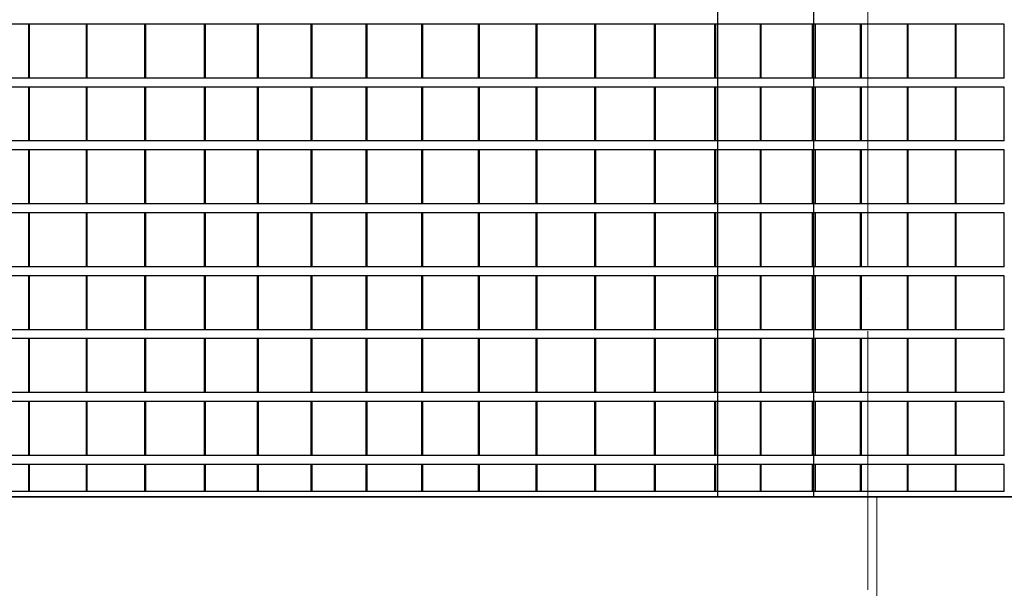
# Model space of a CAD drawing. Header units: millimetres. Extents: x 27034 to 255531, y -206966 to 210227.
# Tile 58 of 87: x 158030 to 163516, y -631 to 2533. Entities that reach past the tile are written whole.
import ezdxf

# ---------------------------------------------------------------- set-up
doc = ezdxf.new("R2010")
doc.units = ezdxf.units.MM
doc.header["$LTSCALE"] = 0.05
doc.linetypes.add('ACAD_ISO04W100', pattern=[30, 24, -3, 0, -3])
doc.layers.get('0').update_dxf_attribs({"lineweight": 0})
for name, color, linetype, lineweight in [('001 Axis', 1, 'ACAD_ISO04W100', 13), ('A-Elev', 111, 'Continuous', 25), ('A-Sect-Thin', 31, 'Continuous', 25)]:
    doc.layers.add(name, color=color, linetype=linetype, lineweight=lineweight)
doc.layers.add('A-20--F3-WALLS', color=250, linetype='Continuous')

# ---------------------------------------------------------------- blocks, each defined once
blk = doc.blocks.new('*U42')
at = {"layer": 'A-Sect-Thin', "color": 252, "linetype": 'Continuous', "lineweight": 25}
for points in [[(6784.1, 1248), (6784.1, 1548)], [(6784.1, 1548), (7052, 1548)], [(7052, 1248), (7052, 1548)], [(7052, 1548), (7056.5, 1548)], [(7056.5, 1248), (7056.5, 1548)], [(7056.5, 1548), (7318.9, 1548)], [(7318.9, 1248), (7318.9, 1548)], [(7318.9, 1548), (7323.3, 1548)], [(7323.3, 1248), (7323.3, 1548)], [(7323.3, 1548), (7580.2, 1548)], [(7580.2, 1248), (7580.2, 1548)], [(7580.2, 1548), (7584.4, 1548)], [(7584.4, 1248), (7584.4, 1548)], [(7584.4, 1548), (7835.9, 1548)], [(7835.9, 1248), (7835.9, 1548)], [(7835.9, 1548), (7844.9, 1548)], [(7844.9, 1248), (7844.9, 1548)], [(6784.1, 1248), (7052, 1248)], [(7052, 1248), (7056.5, 1248)], [(7056.5, 1248), (7318.9, 1248)], [(7318.9, 1248), (7323.3, 1248)], [(7323.3, 1248), (7580.2, 1248)], [(7580.2, 1248), (7584.4, 1248)], [(7584.4, 1248), (7835.9, 1248)], [(7835.9, 1248), (7844.9, 1248)], [(6784.1, 898), (6784.1, 1198)], [(6784.1, 1198), (7052, 1198)], [(7052, 898), (7052, 1198)], [(7052, 1198), (7056.5, 1198)], [(7056.5, 898), (7056.5, 1198)], [(7056.5, 1198), (7318.9, 1198)], [(7318.9, 898), (7318.9, 1198)], [(7318.9, 1198), (7323.3, 1198)], [(7323.3, 898), (7323.3, 1198)], [(7323.3, 1198), (7580.2, 1198)], [(7580.2, 898), (7580.2, 1198)], [(7580.2, 1198), (7584.4, 1198)], [(7584.4, 898), (7584.4, 1198)], [(7584.4, 1198), (7835.9, 1198)], [(7835.9, 898), (7835.9, 1198)], [(7835.9, 1198), (7844.9, 1198)], [(7844.9, 898), (7844.9, 1198)], [(6784.1, 898), (7052, 898)], [(7052, 898), (7056.5, 898)], [(7056.5, 898), (7318.9, 898)], [(7318.9, 898), (7323.3, 898)], [(7323.3, 898), (7580.2, 898)], [(7580.2, 898), (7584.4, 898)], [(7584.4, 898), (7835.9, 898)], [(7835.9, 898), (7844.9, 898)], [(6784.1, 548), (6784.1, 848)], [(6784.1, 848), (7052, 848)], [(7052, 548), (7052, 848)], [(7052, 848), (7056.5, 848)], [(7056.5, 548), (7056.5, 848)], [(7056.5, 848), (7318.9, 848)], [(7318.9, 548), (7318.9, 848)], [(7318.9, 848), (7323.3, 848)], [(7323.3, 548), (7323.3, 848)], [(7323.3, 848), (7580.2, 848)], [(7580.2, 548), (7580.2, 848)], [(7580.2, 848), (7584.4, 848)], [(7584.4, 548), (7584.4, 848)], [(7584.4, 848), (7835.9, 848)], [(7835.9, 548), (7835.9, 848)], [(7835.9, 848), (7844.9, 848)], [(7844.9, 548), (7844.9, 848)], [(6784.1, 548), (7052, 548)], [(6784.1, 198), (6784.1, 498)], [(6784.1, 498), (7052, 498)], [(7052, 548), (7056.5, 548)], [(7052, 198), (7052, 498)], [(7052, 498), (7056.5, 498)], [(7056.5, 548), (7318.9, 548)], [(7056.5, 198), (7056.5, 498)], [(7056.5, 498), (7318.9, 498)], [(7318.9, 548), (7323.3, 548)], [(7318.9, 198), (7318.9, 498)], [(7318.9, 498), (7323.3, 498)], [(7323.3, 548), (7580.2, 548)], [(7323.3, 198), (7323.3, 498)], [(7323.3, 498), (7580.2, 498)], [(7580.2, 548), (7584.4, 548)], [(7580.2, 198), (7580.2, 498)], [(7580.2, 498), (7584.4, 498)], [(7584.4, 548), (7835.9, 548)], [(7584.4, 198), (7584.4, 498)], [(7584.4, 498), (7835.9, 498)], [(7835.9, 548), (7844.9, 548)], [(7835.9, 198), (7835.9, 498)], [(7835.9, 498), (7844.9, 498)], [(7844.9, 198), (7844.9, 498)], [(6784.1, 198), (7052, 198)], [(7052, 198), (7056.5, 198)], [(7056.5, 198), (7318.9, 198)], [(7318.9, 198), (7323.3, 198)], [(7323.3, 198), (7580.2, 198)], [(7580.2, 198), (7584.4, 198)], [(7584.4, 198), (7835.9, 198)], [(7835.9, 198), (7844.9, 198)], [(6784.1, -152), (6784.1, 148)], [(6784.1, 148), (7052, 148)], [(7052, -152), (7052, 148)], [(7052, 148), (7056.5, 148)], [(7056.5, -152), (7056.5, 148)], [(7056.5, 148), (7318.9, 148)], [(7318.9, -152), (7318.9, 148)], [(7318.9, 148), (7323.3, 148)], [(7323.3, -152), (7323.3, 148)], [(7323.3, 148), (7580.2, 148)], [(7580.2, -152), (7580.2, 148)], [(7580.2, 148), (7584.4, 148)], [(7584.4, -152), (7584.4, 148)], [(7584.4, 148), (7835.9, 148)], [(7835.9, -152), (7835.9, 148)], [(7835.9, 148), (7844.9, 148)], [(7844.9, -152), (7844.9, 148)], [(6784.1, -152), (7052, -152)], [(7052, -152), (7056.5, -152)], [(7056.5, -152), (7318.9, -152)], [(7318.9, -152), (7323.3, -152)], [(7323.3, -152), (7580.2, -152)], [(7580.2, -152), (7584.4, -152)], [(7584.4, -152), (7835.9, -152)], [(7835.9, -152), (7844.9, -152)], [(6784.1, -502), (6784.1, -202)], [(6784.1, -202), (7052, -202)], [(7052, -502), (7052, -202)], [(7052, -202), (7056.5, -202)], [(7056.5, -502), (7056.5, -202)], [(7056.5, -202), (7318.9, -202)], [(7318.9, -502), (7318.9, -202)], [(7318.9, -202), (7323.3, -202)], [(7323.3, -502), (7323.3, -202)], [(7323.3, -202), (7580.2, -202)], [(7580.2, -502), (7580.2, -202)], [(7580.2, -202), (7584.4, -202)], [(7584.4, -502), (7584.4, -202)], [(7584.4, -202), (7835.9, -202)], [(7835.9, -502), (7835.9, -202)], [(7835.9, -202), (7844.9, -202)], [(7844.9, -502), (7844.9, -202)], [(6784.1, -502), (7052, -502)], [(7052, -502), (7056.5, -502)], [(7056.5, -502), (7318.9, -502)], [(7318.9, -502), (7323.3, -502)], [(7323.3, -502), (7580.2, -502)], [(7580.2, -502), (7584.4, -502)], [(7584.4, -502), (7835.9, -502)], [(7835.9, -502), (7844.9, -502)], [(6784.1, -852), (6784.1, -552)], [(6784.1, -552), (7052, -552)], [(7052, -852), (7052, -552)], [(7052, -552), (7056.5, -552)], [(7056.5, -852), (7056.5, -552)], [(7056.5, -552), (7318.9, -552)], [(7318.9, -852), (7318.9, -552)], [(7318.9, -552), (7323.3, -552)], [(7323.3, -852), (7323.3, -552)], [(7323.3, -552), (7580.2, -552)], [(7580.2, -852), (7580.2, -552)], [(7580.2, -552), (7584.4, -552)], [(7584.4, -852), (7584.4, -552)], [(7584.4, -552), (7835.9, -552)], [(7835.9, -852), (7835.9, -552)], [(7835.9, -552), (7844.9, -552)], [(7844.9, -852), (7844.9, -552)], [(6784.1, -852), (7052, -852)], [(7052, -852), (7056.5, -852)], [(7056.5, -852), (7318.9, -852)], [(7318.9, -852), (7323.3, -852)], [(7323.3, -852), (7580.2, -852)], [(7580.2, -852), (7584.4, -852)], [(7584.4, -852), (7835.9, -852)], [(7835.9, -852), (7844.9, -852)], [(6784.1, -1052), (6784.1, -902)], [(6784.1, -902), (7052, -902)], [(7052, -1052), (7052, -902)], [(7052, -902), (7056.5, -902)], [(7056.5, -1052), (7056.5, -902)], [(7056.5, -902), (7318.9, -902)], [(7318.9, -1052), (7318.9, -902)], [(7318.9, -902), (7323.3, -902)], [(7323.3, -1052), (7323.3, -902)], [(7323.3, -902), (7580.2, -902)], [(7580.2, -1052), (7580.2, -902)], [(7580.2, -902), (7584.4, -902)], [(7584.4, -1052), (7584.4, -902)], [(7584.4, -902), (7835.9, -902)], [(7835.9, -1052), (7835.9, -902)], [(7835.9, -902), (7844.9, -902)], [(7844.9, -1052), (7844.9, -902)], [(6784.1, -1052), (7052, -1052)], [(7052, -1052), (7056.5, -1052)], [(7056.5, -1052), (7318.9, -1052)], [(7318.9, -1052), (7323.3, -1052)], [(7323.3, -1052), (7580.2, -1052)], [(7580.2, -1052), (7584.4, -1052)], [(7584.4, -1052), (7835.9, -1052)], [(7835.9, -1052), (7844.9, -1052)]]:
    blk.add_lwpolyline(points, dxfattribs=at)
blk = doc.blocks.new('*U43')
at = {"layer": 'A-Sect-Thin', "color": 252, "linetype": 'Continuous', "lineweight": 25}
for points in [[(5925.2, 1548), (5929, 1548)], [(5929, 1248), (5929, 1548)], [(5929, 1548), (5933.7, 1548)], [(5933.7, 1248), (5933.7, 1548)], [(5933.7, 1548), (6218, 1548)], [(6218, 1248), (6218, 1548)], [(6218, 1548), (6222.7, 1548)], [(6222.7, 1248), (6222.7, 1548)], [(6222.7, 1548), (6459.8, 1548)], [(5925.2, 1248), (5929, 1248)], [(5929, 1248), (5933.7, 1248)], [(5933.7, 1248), (6218, 1248)], [(6218, 1248), (6222.7, 1248)], [(6222.7, 1248), (6459.8, 1248)], [(5925.2, 1198), (5929, 1198)], [(5929, 898), (5929, 1198)], [(5929, 1198), (5933.7, 1198)], [(5933.7, 898), (5933.7, 1198)], [(5933.7, 1198), (6218, 1198)], [(6218, 898), (6218, 1198)], [(6218, 1198), (6222.7, 1198)], [(6222.7, 898), (6222.7, 1198)], [(6222.7, 1198), (6459.8, 1198)], [(5925.2, 898), (5929, 898)], [(5929, 898), (5933.7, 898)], [(5933.7, 898), (6218, 898)], [(6218, 898), (6222.7, 898)], [(6222.7, 898), (6459.8, 898)], [(5925.2, 848), (5929, 848)], [(5929, 548), (5929, 848)], [(5929, 848), (5933.7, 848)], [(5933.7, 548), (5933.7, 848)], [(5933.7, 848), (6218, 848)], [(6218, 548), (6218, 848)], [(6218, 848), (6222.7, 848)], [(6222.7, 548), (6222.7, 848)], [(6222.7, 848), (6459.8, 848)], [(5925.2, 548), (5929, 548)], [(5925.2, 498), (5929, 498)], [(5929, 548), (5933.7, 548)], [(5929, 198), (5929, 498)], [(5929, 498), (5933.7, 498)], [(5933.7, 548), (6218, 548)], [(5933.7, 198), (5933.7, 498)], [(5933.7, 498), (6218, 498)], [(6218, 548), (6222.7, 548)], [(6218, 198), (6218, 498)], [(6218, 498), (6222.7, 498)], [(6222.7, 548), (6459.8, 548)], [(6222.7, 198), (6222.7, 498)], [(6222.7, 498), (6459.8, 498)], [(5925.2, 198), (5929, 198)], [(5929, 198), (5933.7, 198)], [(5933.7, 198), (6218, 198)], [(6218, 198), (6222.7, 198)], [(6222.7, 198), (6459.8, 198)], [(5925.2, 148), (5929, 148)], [(5929, -152), (5929, 148)], [(5929, 148), (5933.7, 148)], [(5933.7, -152), (5933.7, 148)], [(5933.7, 148), (6218, 148)], [(6218, -152), (6218, 148)], [(6218, 148), (6222.7, 148)], [(6222.7, -152), (6222.7, 148)], [(6222.7, 148), (6459.8, 148)], [(5925.2, -152), (5929, -152)], [(5929, -152), (5933.7, -152)], [(5933.7, -152), (6218, -152)], [(6218, -152), (6222.7, -152)], [(6222.7, -152), (6459.8, -152)], [(5925.2, -202), (5929, -202)], [(5929, -502), (5929, -202)], [(5929, -202), (5933.7, -202)], [(5933.7, -502), (5933.7, -202)], [(5933.7, -202), (6218, -202)], [(6218, -502), (6218, -202)], [(6218, -202), (6222.7, -202)], [(6222.7, -502), (6222.7, -202)], [(6222.7, -202), (6459.8, -202)], [(5925.2, -502), (5929, -502)], [(5929, -502), (5933.7, -502)], [(5933.7, -502), (6218, -502)], [(6218, -502), (6222.7, -502)], [(6222.7, -502), (6459.8, -502)], [(5925.2, -552), (5929, -552)], [(5929, -852), (5929, -552)], [(5929, -552), (5933.7, -552)], [(5933.7, -852), (5933.7, -552)], [(5933.7, -552), (6218, -552)], [(6218, -852), (6218, -552)], [(6218, -552), (6222.7, -552)], [(6222.7, -852), (6222.7, -552)], [(6222.7, -552), (6459.8, -552)], [(5925.2, -852), (5929, -852)], [(5929, -852), (5933.7, -852)], [(5933.7, -852), (6218, -852)], [(6218, -852), (6222.7, -852)], [(6222.7, -852), (6459.8, -852)], [(5925.2, -902), (5929, -902)], [(5929, -1052), (5929, -902)], [(5929, -902), (5933.7, -902)], [(5933.7, -1052), (5933.7, -902)], [(5933.7, -902), (6218, -902)], [(6218, -1052), (6218, -902)], [(6218, -902), (6222.7, -902)], [(6222.7, -1052), (6222.7, -902)], [(6222.7, -902), (6459.8, -902)], [(5925.2, -1052), (5929, -1052)], [(5929, -1052), (5933.7, -1052)], [(5933.7, -1052), (6218, -1052)], [(6218, -1052), (6222.7, -1052)], [(6222.7, -1052), (6459.8, -1052)]]:
    blk.add_lwpolyline(points, dxfattribs=at)
blk = doc.blocks.new('*U44')
at = {"layer": 'A-Sect-Thin', "color": 252, "linetype": 'Continuous', "lineweight": 25}
for points in [[(3074.3, 1548), (3085.5, 1548)], [(3085.5, 1248), (3085.5, 1548)], [(3085.5, 1548), (3091.1, 1548)], [(3091.1, 1248), (3091.1, 1548)], [(3091.1, 1548), (3422.6, 1548)], [(3422.6, 1248), (3422.6, 1548)], [(3422.6, 1548), (3428.1, 1548)], [(3428.1, 1248), (3428.1, 1548)], [(3428.1, 1548), (3754.4, 1548)], [(3754.4, 1248), (3754.4, 1548)], [(3754.4, 1548), (3759.8, 1548)], [(3759.8, 1248), (3759.8, 1548)], [(3759.8, 1548), (4081.1, 1548)], [(4081.1, 1248), (4081.1, 1548)], [(4081.1, 1548), (4086.4, 1548)], [(4086.4, 1248), (4086.4, 1548)], [(4086.4, 1548), (4402.4, 1548)], [(4402.4, 1248), (4402.4, 1548)], [(4402.4, 1548), (4407.6, 1548)], [(4407.6, 1248), (4407.6, 1548)], [(4407.6, 1548), (4718.5, 1548)], [(4718.5, 1248), (4718.5, 1548)], [(4718.5, 1548), (4723.6, 1548)], [(4723.6, 1248), (4723.6, 1548)], [(4723.6, 1548), (5029.2, 1548)], [(5029.2, 1248), (5029.2, 1548)], [(5029.2, 1548), (5034.2, 1548)], [(5034.2, 1248), (5034.2, 1548)], [(5034.2, 1548), (5334.5, 1548)], [(5334.5, 1248), (5334.5, 1548)], [(5334.5, 1548), (5339.5, 1548)], [(5339.5, 1248), (5339.5, 1548)], [(5339.5, 1548), (5634.5, 1548)], [(5634.5, 1248), (5634.5, 1548)], [(5634.5, 1548), (5639.3, 1548)], [(5639.3, 1248), (5639.3, 1548)], [(5639.3, 1548), (5929, 1548)], [(5929, 1248), (5929, 1548)], [(5929, 1548), (5933.7, 1548)], [(3074.3, 1248), (3085.5, 1248)], [(3085.5, 1248), (3091.1, 1248)], [(3091.1, 1248), (3422.6, 1248)], [(3422.6, 1248), (3428.1, 1248)], [(3428.1, 1248), (3754.4, 1248)], [(3754.4, 1248), (3759.8, 1248)], [(3759.8, 1248), (4081.1, 1248)], [(4081.1, 1248), (4086.4, 1248)], [(4086.4, 1248), (4402.4, 1248)], [(4402.4, 1248), (4407.6, 1248)], [(4407.6, 1248), (4718.5, 1248)], [(4718.5, 1248), (4723.6, 1248)], [(4723.6, 1248), (5029.2, 1248)], [(5029.2, 1248), (5034.2, 1248)], [(5034.2, 1248), (5334.5, 1248)], [(5334.5, 1248), (5339.5, 1248)], [(5339.5, 1248), (5634.5, 1248)], [(5634.5, 1248), (5639.3, 1248)], [(5639.3, 1248), (5929, 1248)], [(5929, 1248), (5933.7, 1248)], [(3074.3, 1198), (3085.5, 1198)], [(3085.5, 898), (3085.5, 1198)], [(3085.5, 1198), (3091.1, 1198)], [(3091.1, 898), (3091.1, 1198)], [(3091.1, 1198), (3422.6, 1198)], [(3422.6, 898), (3422.6, 1198)], [(3422.6, 1198), (3428.1, 1198)], [(3428.1, 898), (3428.1, 1198)], [(3428.1, 1198), (3754.4, 1198)], [(3754.4, 898), (3754.4, 1198)], [(3754.4, 1198), (3759.8, 1198)], [(3759.8, 898), (3759.8, 1198)], [(3759.8, 1198), (4081.1, 1198)], [(4081.1, 898), (4081.1, 1198)], [(4081.1, 1198), (4086.4, 1198)], [(4086.4, 898), (4086.4, 1198)], [(4086.4, 1198), (4402.4, 1198)], [(4402.4, 898), (4402.4, 1198)], [(4402.4, 1198), (4407.6, 1198)], [(4407.6, 898), (4407.6, 1198)], [(4407.6, 1198), (4718.5, 1198)], [(4718.5, 898), (4718.5, 1198)], [(4718.5, 1198), (4723.6, 1198)], [(4723.6, 898), (4723.6, 1198)], [(4723.6, 1198), (5029.2, 1198)], [(5029.2, 898), (5029.2, 1198)], [(5029.2, 1198), (5034.2, 1198)], [(5034.2, 898), (5034.2, 1198)], [(5034.2, 1198), (5334.5, 1198)], [(5334.5, 898), (5334.5, 1198)], [(5334.5, 1198), (5339.5, 1198)], [(5339.5, 898), (5339.5, 1198)], [(5339.5, 1198), (5634.5, 1198)], [(5634.5, 898), (5634.5, 1198)], [(5634.5, 1198), (5639.3, 1198)], [(5639.3, 898), (5639.3, 1198)], [(5639.3, 1198), (5929, 1198)], [(5929, 898), (5929, 1198)], [(5929, 1198), (5933.7, 1198)], [(3074.3, 898), (3085.5, 898)], [(3085.5, 898), (3091.1, 898)], [(3091.1, 898), (3422.6, 898)], [(3422.6, 898), (3428.1, 898)], [(3428.1, 898), (3754.4, 898)], [(3754.4, 898), (3759.8, 898)], [(3759.8, 898), (4081.1, 898)], [(4081.1, 898), (4086.4, 898)], [(4086.4, 898), (4402.4, 898)], [(4402.4, 898), (4407.6, 898)], [(4407.6, 898), (4718.5, 898)], [(4718.5, 898), (4723.6, 898)], [(4723.6, 898), (5029.2, 898)], [(5029.2, 898), (5034.2, 898)], [(5034.2, 898), (5334.5, 898)], [(5334.5, 898), (5339.5, 898)], [(5339.5, 898), (5634.5, 898)], [(5634.5, 898), (5639.3, 898)], [(5639.3, 898), (5929, 898)], [(5929, 898), (5933.7, 898)], [(3074.3, 848), (3085.5, 848)], [(3085.5, 548), (3085.5, 848)], [(3085.5, 848), (3091.1, 848)], [(3091.1, 548), (3091.1, 848)], [(3091.1, 848), (3422.6, 848)], [(3422.6, 548), (3422.6, 848)], [(3422.6, 848), (3428.1, 848)], [(3428.1, 548), (3428.1, 848)], [(3428.1, 848), (3754.4, 848)], [(3754.4, 548), (3754.4, 848)], [(3754.4, 848), (3759.8, 848)], [(3759.8, 548), (3759.8, 848)], [(3759.8, 848), (4081.1, 848)], [(4081.1, 548), (4081.1, 848)], [(4081.1, 848), (4086.4, 848)], [(4086.4, 548), (4086.4, 848)], [(4086.4, 848), (4402.4, 848)], [(4402.4, 548), (4402.4, 848)], [(4402.4, 848), (4407.6, 848)], [(4407.6, 548), (4407.6, 848)], [(4407.6, 848), (4718.5, 848)], [(4718.5, 548), (4718.5, 848)], [(4718.5, 848), (4723.6, 848)], [(4723.6, 548), (4723.6, 848)], [(4723.6, 848), (5029.2, 848)], [(5029.2, 548), (5029.2, 848)], [(5029.2, 848), (5034.2, 848)], [(5034.2, 548), (5034.2, 848)], [(5034.2, 848), (5334.5, 848)], [(5334.5, 548), (5334.5, 848)], [(5334.5, 848), (5339.5, 848)], [(5339.5, 548), (5339.5, 848)], [(5339.5, 848), (5634.5, 848)], [(5634.5, 548), (5634.5, 848)], [(5634.5, 848), (5639.3, 848)], [(5639.3, 548), (5639.3, 848)], [(5639.3, 848), (5929, 848)], [(5929, 548), (5929, 848)], [(5929, 848), (5933.7, 848)], [(3074.3, 548), (3085.5, 548)], [(3074.3, 498), (3085.5, 498)], [(3085.5, 548), (3091.1, 548)], [(3085.5, 198), (3085.5, 498)], [(3085.5, 498), (3091.1, 498)], [(3091.1, 548), (3422.6, 548)], [(3091.1, 198), (3091.1, 498)], [(3091.1, 498), (3422.6, 498)], [(3422.6, 548), (3428.1, 548)], [(3422.6, 198), (3422.6, 498)], [(3422.6, 498), (3428.1, 498)], [(3428.1, 548), (3754.4, 548)], [(3428.1, 198), (3428.1, 498)], [(3428.1, 498), (3754.4, 498)], [(3754.4, 548), (3759.8, 548)], [(3754.4, 198), (3754.4, 498)], [(3754.4, 498), (3759.8, 498)], [(3759.8, 548), (4081.1, 548)], [(3759.8, 198), (3759.8, 498)], [(3759.8, 498), (4081.1, 498)], [(4081.1, 548), (4086.4, 548)], [(4081.1, 198), (4081.1, 498)], [(4081.1, 498), (4086.4, 498)], [(4086.4, 548), (4402.4, 548)], [(4086.4, 198), (4086.4, 498)], [(4086.4, 498), (4402.4, 498)], [(4402.4, 548), (4407.6, 548)], [(4402.4, 198), (4402.4, 498)], [(4402.4, 498), (4407.6, 498)], [(4407.6, 548), (4718.5, 548)], [(4407.6, 198), (4407.6, 498)], [(4407.6, 498), (4718.5, 498)], [(4718.5, 548), (4723.6, 548)], [(4718.5, 198), (4718.5, 498)], [(4718.5, 498), (4723.6, 498)], [(4723.6, 548), (5029.2, 548)], [(4723.6, 198), (4723.6, 498)], [(4723.6, 498), (5029.2, 498)], [(5029.2, 548), (5034.2, 548)], [(5029.2, 198), (5029.2, 498)], [(5029.2, 498), (5034.2, 498)], [(5034.2, 548), (5334.5, 548)], [(5034.2, 198), (5034.2, 498)], [(5034.2, 498), (5334.5, 498)], [(5334.5, 548), (5339.5, 548)], [(5334.5, 198), (5334.5, 498)], [(5334.5, 498), (5339.5, 498)], [(5339.5, 548), (5634.5, 548)], [(5339.5, 198), (5339.5, 498)], [(5339.5, 498), (5634.5, 498)], [(5634.5, 548), (5639.3, 548)], [(5634.5, 198), (5634.5, 498)], [(5634.5, 498), (5639.3, 498)], [(5639.3, 548), (5929, 548)], [(5639.3, 198), (5639.3, 498)], [(5639.3, 498), (5929, 498)], [(5929, 548), (5933.7, 548)], [(5929, 198), (5929, 498)], [(5929, 498), (5933.7, 498)], [(3074.3, 198), (3085.5, 198)], [(3085.5, 198), (3091.1, 198)], [(3091.1, 198), (3422.6, 198)], [(3422.6, 198), (3428.1, 198)], [(3428.1, 198), (3754.4, 198)], [(3754.4, 198), (3759.8, 198)], [(3759.8, 198), (4081.1, 198)], [(4081.1, 198), (4086.4, 198)], [(4086.4, 198), (4402.4, 198)], [(4402.4, 198), (4407.6, 198)], [(4407.6, 198), (4718.5, 198)], [(4718.5, 198), (4723.6, 198)], [(4723.6, 198), (5029.2, 198)], [(5029.2, 198), (5034.2, 198)], [(5034.2, 198), (5334.5, 198)], [(5334.5, 198), (5339.5, 198)], [(5339.5, 198), (5634.5, 198)], [(5634.5, 198), (5639.3, 198)], [(5639.3, 198), (5929, 198)], [(5929, 198), (5933.7, 198)], [(3074.3, 148), (3085.5, 148)], [(3085.5, -152), (3085.5, 148)], [(3085.5, 148), (3091.1, 148)], [(3091.1, -152), (3091.1, 148)], [(3091.1, 148), (3422.6, 148)], [(3422.6, -152), (3422.6, 148)], [(3422.6, 148), (3428.1, 148)], [(3428.1, -152), (3428.1, 148)], [(3428.1, 148), (3754.4, 148)], [(3754.4, -152), (3754.4, 148)], [(3754.4, 148), (3759.8, 148)], [(3759.8, -152), (3759.8, 148)], [(3759.8, 148), (4081.1, 148)], [(4081.1, -152), (4081.1, 148)], [(4081.1, 148), (4086.4, 148)], [(4086.4, -152), (4086.4, 148)], [(4086.4, 148), (4402.4, 148)], [(4402.4, -152), (4402.4, 148)], [(4402.4, 148), (4407.6, 148)], [(4407.6, -152), (4407.6, 148)], [(4407.6, 148), (4718.5, 148)], [(4718.5, -152), (4718.5, 148)], [(4718.5, 148), (4723.6, 148)], [(4723.6, -152), (4723.6, 148)], [(4723.6, 148), (5029.2, 148)], [(5029.2, -152), (5029.2, 148)], [(5029.2, 148), (5034.2, 148)], [(5034.2, -152), (5034.2, 148)], [(5034.2, 148), (5334.5, 148)], [(5334.5, -152), (5334.5, 148)], [(5334.5, 148), (5339.5, 148)], [(5339.5, -152), (5339.5, 148)], [(5339.5, 148), (5634.5, 148)], [(5634.5, -152), (5634.5, 148)], [(5634.5, 148), (5639.3, 148)], [(5639.3, -152), (5639.3, 148)], [(5639.3, 148), (5929, 148)], [(5929, -152), (5929, 148)], [(5929, 148), (5933.7, 148)], [(3074.3, -152), (3085.5, -152)], [(3085.5, -152), (3091.1, -152)], [(3091.1, -152), (3422.6, -152)], [(3422.6, -152), (3428.1, -152)], [(3428.1, -152), (3754.4, -152)], [(3754.4, -152), (3759.8, -152)], [(3759.8, -152), (4081.1, -152)], [(4081.1, -152), (4086.4, -152)], [(4086.4, -152), (4402.4, -152)], [(4402.4, -152), (4407.6, -152)], [(4407.6, -152), (4718.5, -152)], [(4718.5, -152), (4723.6, -152)], [(4723.6, -152), (5029.2, -152)], [(5029.2, -152), (5034.2, -152)], [(5034.2, -152), (5334.5, -152)], [(5334.5, -152), (5339.5, -152)], [(5339.5, -152), (5634.5, -152)], [(5634.5, -152), (5639.3, -152)], [(5639.3, -152), (5929, -152)], [(5929, -152), (5933.7, -152)], [(3074.3, -202), (3085.5, -202)], [(3085.5, -502), (3085.5, -202)], [(3085.5, -202), (3091.1, -202)], [(3091.1, -502), (3091.1, -202)], [(3091.1, -202), (3422.6, -202)], [(3422.6, -502), (3422.6, -202)], [(3422.6, -202), (3428.1, -202)], [(3428.1, -502), (3428.1, -202)], [(3428.1, -202), (3754.4, -202)], [(3754.4, -502), (3754.4, -202)], [(3754.4, -202), (3759.8, -202)], [(3759.8, -502), (3759.8, -202)], [(3759.8, -202), (4081.1, -202)], [(4081.1, -502), (4081.1, -202)], [(4081.1, -202), (4086.4, -202)], [(4086.4, -502), (4086.4, -202)], [(4086.4, -202), (4402.4, -202)], [(4402.4, -502), (4402.4, -202)], [(4402.4, -202), (4407.6, -202)], [(4407.6, -502), (4407.6, -202)], [(4407.6, -202), (4718.5, -202)], [(4718.5, -502), (4718.5, -202)], [(4718.5, -202), (4723.6, -202)], [(4723.6, -502), (4723.6, -202)], [(4723.6, -202), (5029.2, -202)], [(5029.2, -502), (5029.2, -202)], [(5029.2, -202), (5034.2, -202)], [(5034.2, -502), (5034.2, -202)], [(5034.2, -202), (5334.5, -202)], [(5334.5, -502), (5334.5, -202)], [(5334.5, -202), (5339.5, -202)], [(5339.5, -502), (5339.5, -202)], [(5339.5, -202), (5634.5, -202)], [(5634.5, -502), (5634.5, -202)], [(5634.5, -202), (5639.3, -202)], [(5639.3, -502), (5639.3, -202)], [(5639.3, -202), (5929, -202)], [(5929, -502), (5929, -202)], [(5929, -202), (5933.7, -202)], [(3074.3, -502), (3085.5, -502)], [(3085.5, -502), (3091.1, -502)], [(3091.1, -502), (3422.6, -502)], [(3422.6, -502), (3428.1, -502)], [(3428.1, -502), (3754.4, -502)], [(3754.4, -502), (3759.8, -502)], [(3759.8, -502), (4081.1, -502)], [(4081.1, -502), (4086.4, -502)], [(4086.4, -502), (4402.4, -502)], [(4402.4, -502), (4407.6, -502)], [(4407.6, -502), (4718.5, -502)], [(4718.5, -502), (4723.6, -502)], [(4723.6, -502), (5029.2, -502)], [(5029.2, -502), (5034.2, -502)], [(5034.2, -502), (5334.5, -502)], [(5334.5, -502), (5339.5, -502)], [(5339.5, -502), (5634.5, -502)], [(5634.5, -502), (5639.3, -502)], [(5639.3, -502), (5929, -502)], [(5929, -502), (5933.7, -502)], [(3074.3, -552), (3085.5, -552)], [(3085.5, -852), (3085.5, -552)], [(3085.5, -552), (3091.1, -552)], [(3091.1, -852), (3091.1, -552)], [(3091.1, -552), (3422.6, -552)], [(3422.6, -852), (3422.6, -552)], [(3422.6, -552), (3428.1, -552)], [(3428.1, -852), (3428.1, -552)], [(3428.1, -552), (3754.4, -552)], [(3754.4, -852), (3754.4, -552)], [(3754.4, -552), (3759.8, -552)], [(3759.8, -852), (3759.8, -552)], [(3759.8, -552), (4081.1, -552)], [(4081.1, -852), (4081.1, -552)], [(4081.1, -552), (4086.4, -552)], [(4086.4, -852), (4086.4, -552)], [(4086.4, -552), (4402.4, -552)], [(4402.4, -852), (4402.4, -552)], [(4402.4, -552), (4407.6, -552)], [(4407.6, -852), (4407.6, -552)], [(4407.6, -552), (4718.5, -552)], [(4718.5, -852), (4718.5, -552)], [(4718.5, -552), (4723.6, -552)], [(4723.6, -852), (4723.6, -552)], [(4723.6, -552), (5029.2, -552)], [(5029.2, -852), (5029.2, -552)], [(5029.2, -552), (5034.2, -552)], [(5034.2, -852), (5034.2, -552)], [(5034.2, -552), (5334.5, -552)], [(5334.5, -852), (5334.5, -552)], [(5334.5, -552), (5339.5, -552)], [(5339.5, -852), (5339.5, -552)], [(5339.5, -552), (5634.5, -552)], [(5634.5, -852), (5634.5, -552)], [(5634.5, -552), (5639.3, -552)], [(5639.3, -852), (5639.3, -552)], [(5639.3, -552), (5929, -552)], [(5929, -852), (5929, -552)], [(5929, -552), (5933.7, -552)], [(3074.3, -852), (3085.5, -852)], [(3085.5, -852), (3091.1, -852)], [(3091.1, -852), (3422.6, -852)], [(3422.6, -852), (3428.1, -852)], [(3428.1, -852), (3754.4, -852)], [(3754.4, -852), (3759.8, -852)], [(3759.8, -852), (4081.1, -852)], [(4081.1, -852), (4086.4, -852)], [(4086.4, -852), (4402.4, -852)], [(4402.4, -852), (4407.6, -852)], [(4407.6, -852), (4718.5, -852)], [(4718.5, -852), (4723.6, -852)], [(4723.6, -852), (5029.2, -852)], [(5029.2, -852), (5034.2, -852)], [(5034.2, -852), (5334.5, -852)], [(5334.5, -852), (5339.5, -852)], [(5339.5, -852), (5634.5, -852)], [(5634.5, -852), (5639.3, -852)], [(5639.3, -852), (5929, -852)], [(5929, -852), (5933.7, -852)], [(3074.3, -902), (3085.5, -902)], [(3085.5, -1052), (3085.5, -902)], [(3085.5, -902), (3091.1, -902)], [(3091.1, -1052), (3091.1, -902)], [(3091.1, -902), (3422.6, -902)], [(3422.6, -1052), (3422.6, -902)], [(3422.6, -902), (3428.1, -902)], [(3428.1, -1052), (3428.1, -902)], [(3428.1, -902), (3754.4, -902)], [(3754.4, -1052), (3754.4, -902)], [(3754.4, -902), (3759.8, -902)], [(3759.8, -1052), (3759.8, -902)], [(3759.8, -902), (4081.1, -902)], [(4081.1, -1052), (4081.1, -902)], [(4081.1, -902), (4086.4, -902)], [(4086.4, -1052), (4086.4, -902)], [(4086.4, -902), (4402.4, -902)], [(4402.4, -1052), (4402.4, -902)], [(4402.4, -902), (4407.6, -902)], [(4407.6, -1052), (4407.6, -902)], [(4407.6, -902), (4718.5, -902)], [(4718.5, -1052), (4718.5, -902)], [(4718.5, -902), (4723.6, -902)], [(4723.6, -1052), (4723.6, -902)], [(4723.6, -902), (5029.2, -902)], [(5029.2, -1052), (5029.2, -902)], [(5029.2, -902), (5034.2, -902)], [(5034.2, -1052), (5034.2, -902)], [(5034.2, -902), (5334.5, -902)], [(5334.5, -1052), (5334.5, -902)], [(5334.5, -902), (5339.5, -902)], [(5339.5, -1052), (5339.5, -902)], [(5339.5, -902), (5634.5, -902)], [(5634.5, -1052), (5634.5, -902)], [(5634.5, -902), (5639.3, -902)], [(5639.3, -1052), (5639.3, -902)], [(5639.3, -902), (5929, -902)], [(5929, -1052), (5929, -902)], [(5929, -902), (5933.7, -902)], [(3074.3, -1052), (3085.5, -1052)], [(3085.5, -1052), (3091.1, -1052)], [(3091.1, -1052), (3422.6, -1052)], [(3422.6, -1052), (3428.1, -1052)], [(3428.1, -1052), (3754.4, -1052)], [(3754.4, -1052), (3759.8, -1052)], [(3759.8, -1052), (4081.1, -1052)], [(4081.1, -1052), (4086.4, -1052)], [(4086.4, -1052), (4402.4, -1052)], [(4402.4, -1052), (4407.6, -1052)], [(4407.6, -1052), (4718.5, -1052)], [(4718.5, -1052), (4723.6, -1052)], [(4723.6, -1052), (5029.2, -1052)], [(5029.2, -1052), (5034.2, -1052)], [(5034.2, -1052), (5334.5, -1052)], [(5334.5, -1052), (5339.5, -1052)], [(5339.5, -1052), (5634.5, -1052)], [(5634.5, -1052), (5639.3, -1052)], [(5639.3, -1052), (5929, -1052)], [(5929, -1052), (5933.7, -1052)]]:
    blk.add_lwpolyline(points, dxfattribs=at)
blk = doc.blocks.new('*U48')
at = {"layer": 'A-Sect-Thin', "color": 252, "linetype": 'Continuous', "lineweight": 25}
for points in [[(3422.6, 1548), (3428.1, 1548)], [(3428.1, 1248), (3428.1, 1548)], [(3428.1, 1548), (3754.4, 1548)], [(3754.4, 1248), (3754.4, 1548)], [(3754.4, 1548), (3759.8, 1548)], [(3759.8, 1248), (3759.8, 1548)], [(3759.8, 1548), (4081.1, 1548)], [(4081.1, 1248), (4081.1, 1548)], [(4081.1, 1548), (4086.4, 1548)], [(4086.4, 1248), (4086.4, 1548)], [(4086.4, 1548), (4402.4, 1548)], [(4402.4, 1248), (4402.4, 1548)], [(4402.4, 1548), (4407.6, 1548)], [(4407.6, 1248), (4407.6, 1548)], [(4407.6, 1548), (4718.5, 1548)], [(3422.6, 1248), (3428.1, 1248)], [(3428.1, 1248), (3754.4, 1248)], [(3754.4, 1248), (3759.8, 1248)], [(3759.8, 1248), (4081.1, 1248)], [(4081.1, 1248), (4086.4, 1248)], [(4086.4, 1248), (4402.4, 1248)], [(4402.4, 1248), (4407.6, 1248)], [(4407.6, 1248), (4718.5, 1248)], [(3422.6, 1198), (3428.1, 1198)], [(3428.1, 898), (3428.1, 1198)], [(3428.1, 1198), (3754.4, 1198)], [(3754.4, 898), (3754.4, 1198)], [(3754.4, 1198), (3759.8, 1198)], [(3759.8, 898), (3759.8, 1198)], [(3759.8, 1198), (4081.1, 1198)], [(4081.1, 898), (4081.1, 1198)], [(4081.1, 1198), (4086.4, 1198)], [(4086.4, 898), (4086.4, 1198)], [(4086.4, 1198), (4402.4, 1198)], [(4402.4, 898), (4402.4, 1198)], [(4402.4, 1198), (4407.6, 1198)], [(4407.6, 898), (4407.6, 1198)], [(4407.6, 1198), (4718.5, 1198)], [(3422.6, 898), (3428.1, 898)], [(3428.1, 898), (3754.4, 898)], [(3754.4, 898), (3759.8, 898)], [(3759.8, 898), (4081.1, 898)], [(4081.1, 898), (4086.4, 898)], [(4086.4, 898), (4402.4, 898)], [(4402.4, 898), (4407.6, 898)], [(4407.6, 898), (4718.5, 898)], [(3422.6, 848), (3428.1, 848)], [(3428.1, 548), (3428.1, 848)], [(3428.1, 848), (3754.4, 848)], [(3754.4, 548), (3754.4, 848)], [(3754.4, 848), (3759.8, 848)], [(3759.8, 548), (3759.8, 848)], [(3759.8, 848), (4081.1, 848)], [(4081.1, 548), (4081.1, 848)], [(4081.1, 848), (4086.4, 848)], [(4086.4, 548), (4086.4, 848)], [(4086.4, 848), (4402.4, 848)], [(4402.4, 548), (4402.4, 848)], [(4402.4, 848), (4407.6, 848)], [(4407.6, 548), (4407.6, 848)], [(4407.6, 848), (4718.5, 848)], [(3422.6, 548), (3428.1, 548)], [(3422.6, 498), (3428.1, 498)], [(3428.1, 548), (3754.4, 548)], [(3428.1, 198), (3428.1, 498)], [(3428.1, 498), (3754.4, 498)], [(3754.4, 548), (3759.8, 548)], [(3754.4, 198), (3754.4, 498)], [(3754.4, 498), (3759.8, 498)], [(3759.8, 548), (4081.1, 548)], [(3759.8, 198), (3759.8, 498)], [(3759.8, 498), (4081.1, 498)], [(4081.1, 548), (4086.4, 548)], [(4081.1, 198), (4081.1, 498)], [(4081.1, 498), (4086.4, 498)], [(4086.4, 548), (4402.4, 548)], [(4086.4, 198), (4086.4, 498)], [(4086.4, 498), (4402.4, 498)], [(4402.4, 548), (4407.6, 548)], [(4402.4, 198), (4402.4, 498)], [(4402.4, 498), (4407.6, 498)], [(4407.6, 548), (4718.5, 548)], [(4407.6, 198), (4407.6, 498)], [(4407.6, 498), (4718.5, 498)], [(3422.6, 198), (3428.1, 198)], [(3428.1, 198), (3754.4, 198)], [(3754.4, 198), (3759.8, 198)], [(3759.8, 198), (4081.1, 198)], [(4081.1, 198), (4086.4, 198)], [(4086.4, 198), (4402.4, 198)], [(4402.4, 198), (4407.6, 198)], [(4407.6, 198), (4718.5, 198)], [(3422.6, 148), (3428.1, 148)], [(3428.1, -152), (3428.1, 148)], [(3428.1, 148), (3754.4, 148)], [(3754.4, -152), (3754.4, 148)], [(3754.4, 148), (3759.8, 148)], [(3759.8, -152), (3759.8, 148)], [(3759.8, 148), (4081.1, 148)], [(4081.1, -152), (4081.1, 148)], [(4081.1, 148), (4086.4, 148)], [(4086.4, -152), (4086.4, 148)], [(4086.4, 148), (4402.4, 148)], [(4402.4, -152), (4402.4, 148)], [(4402.4, 148), (4407.6, 148)], [(4407.6, -152), (4407.6, 148)], [(4407.6, 148), (4718.5, 148)], [(3422.6, -152), (3428.1, -152)], [(3428.1, -152), (3754.4, -152)], [(3754.4, -152), (3759.8, -152)], [(3759.8, -152), (4081.1, -152)], [(4081.1, -152), (4086.4, -152)], [(4086.4, -152), (4402.4, -152)], [(4402.4, -152), (4407.6, -152)], [(4407.6, -152), (4718.5, -152)], [(3422.6, -202), (3428.1, -202)], [(3428.1, -502), (3428.1, -202)], [(3428.1, -202), (3754.4, -202)], [(3754.4, -502), (3754.4, -202)], [(3754.4, -202), (3759.8, -202)], [(3759.8, -502), (3759.8, -202)], [(3759.8, -202), (4081.1, -202)], [(4081.1, -502), (4081.1, -202)], [(4081.1, -202), (4086.4, -202)], [(4086.4, -502), (4086.4, -202)], [(4086.4, -202), (4402.4, -202)], [(4402.4, -502), (4402.4, -202)], [(4402.4, -202), (4407.6, -202)], [(4407.6, -502), (4407.6, -202)], [(4407.6, -202), (4718.5, -202)], [(3422.6, -502), (3428.1, -502)], [(3428.1, -502), (3754.4, -502)], [(3754.4, -502), (3759.8, -502)], [(3759.8, -502), (4081.1, -502)], [(4081.1, -502), (4086.4, -502)], [(4086.4, -502), (4402.4, -502)], [(4402.4, -502), (4407.6, -502)], [(4407.6, -502), (4718.5, -502)], [(3422.6, -552), (3428.1, -552)], [(3428.1, -852), (3428.1, -552)], [(3428.1, -552), (3754.4, -552)], [(3754.4, -852), (3754.4, -552)], [(3754.4, -552), (3759.8, -552)], [(3759.8, -852), (3759.8, -552)], [(3759.8, -552), (4081.1, -552)], [(4081.1, -852), (4081.1, -552)], [(4081.1, -552), (4086.4, -552)], [(4086.4, -852), (4086.4, -552)], [(4086.4, -552), (4402.4, -552)], [(4402.4, -852), (4402.4, -552)], [(4402.4, -552), (4407.6, -552)], [(4407.6, -852), (4407.6, -552)], [(4407.6, -552), (4718.5, -552)], [(3422.6, -852), (3428.1, -852)], [(3428.1, -852), (3754.4, -852)], [(3754.4, -852), (3759.8, -852)], [(3759.8, -852), (4081.1, -852)], [(4081.1, -852), (4086.4, -852)], [(4086.4, -852), (4402.4, -852)], [(4402.4, -852), (4407.6, -852)], [(4407.6, -852), (4718.5, -852)], [(3422.6, -902), (3428.1, -902)], [(3428.1, -1052), (3428.1, -902)], [(3428.1, -902), (3754.4, -902)], [(3754.4, -1052), (3754.4, -902)], [(3754.4, -902), (3759.8, -902)], [(3759.8, -1052), (3759.8, -902)], [(3759.8, -902), (4081.1, -902)], [(4081.1, -1052), (4081.1, -902)], [(4081.1, -902), (4086.4, -902)], [(4086.4, -1052), (4086.4, -902)], [(4086.4, -902), (4402.4, -902)], [(4402.4, -1052), (4402.4, -902)], [(4402.4, -902), (4407.6, -902)], [(4407.6, -1052), (4407.6, -902)], [(4407.6, -902), (4718.5, -902)], [(3422.6, -1052), (3428.1, -1052)], [(3428.1, -1052), (3754.4, -1052)], [(3754.4, -1052), (3759.8, -1052)], [(3759.8, -1052), (4081.1, -1052)], [(4081.1, -1052), (4086.4, -1052)], [(4086.4, -1052), (4402.4, -1052)], [(4402.4, -1052), (4407.6, -1052)], [(4407.6, -1052), (4718.5, -1052)]]:
    blk.add_lwpolyline(points, dxfattribs=at)

msp = doc.modelspace()

# ---------------------------------------------------------------- linework, layer by layer
at = {"lineweight": 35}
msp.add_lwpolyline([(186534.2, -122.1), (120966.4, -122.2)], dxfattribs=at)
msp.add_lwpolyline([(162806.2, -122.1), (162806.2, -6722.1)])
at = {"layer": '001 Axis', "ltscale": 1200, "elevation": -4196.2}
msp.add_lwpolyline([(162756, -13240.5), (162756, 3801.5)], dxfattribs=at)
at = {"layer": 'A-20--F3-WALLS', "elevation": -4196.2}
for points in [[(161920.2, -122.1), (161920.2, 5357.8)], [(162454.8, -122.1), (162454.8, 5357.8)]]:
    msp.add_lwpolyline(points, dxfattribs=at)

# ---------------------------------------------------------------- block references
at = {"layer": 'A-Elev', "color": 3, "linetype": 'Continuous', "lineweight": 30, "xscale": -1}
for name, p in [('*U48', (162488.2, 959.8, -20696.3)), ('*U44', (164994.6, 959.8, -20696.3)), ('*U43', (168380, 959.8, -4196.2)), ('*U42', (170299.8, 959.8, -4196.2))]:
    msp.add_blockref(name, p, dxfattribs=at)

doc.saveas('drawing.dxf')
